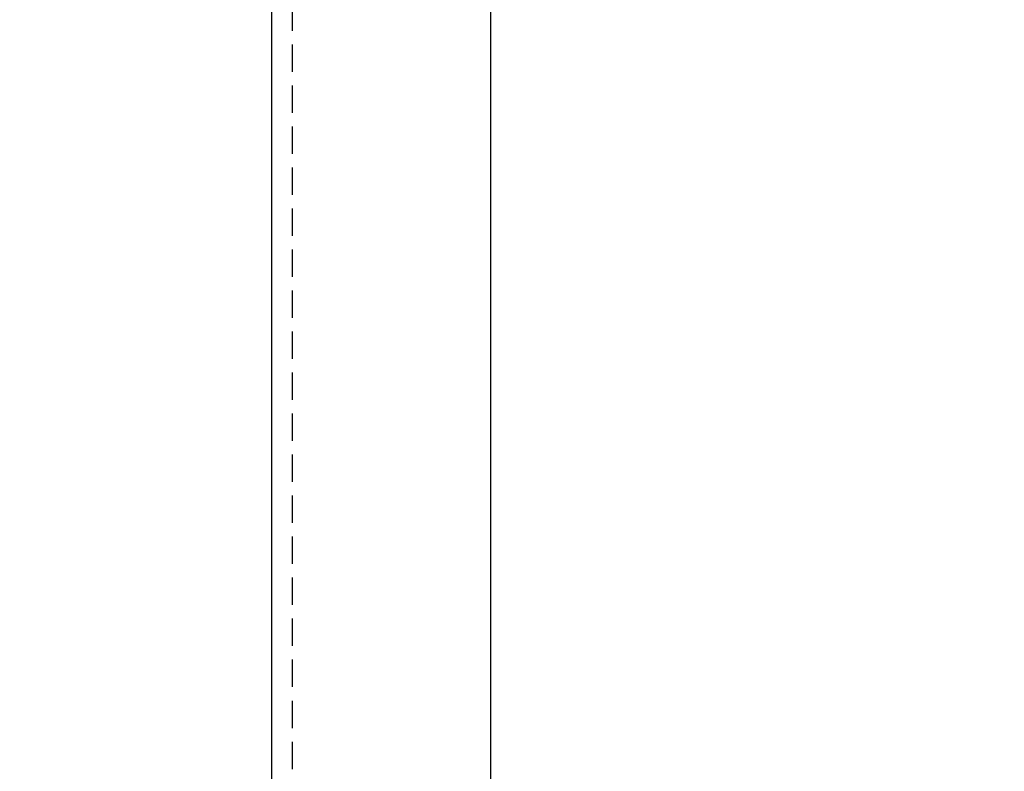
# Model space of a CAD drawing. Header units: feet. Extents: x -114 to 1432, y 355 to 669.
# Tile 28 of 195: x 124 to 133, y 468 to 475. Entities that reach past the tile are written whole.
import ezdxf

# ---------------------------------------------------------------- set-up
doc = ezdxf.new("R2010")
doc.units = ezdxf.units.FT
doc.header["$MEASUREMENT"] = 0
doc.linetypes.add('DOT', pattern=[0.25, 0, -0.25])
doc.linetypes.add('HIDDEN', pattern=[0.375, 0.25, -0.125])
for name, color, linetype in [('A-BULLETINBOARD', 3, 'Continuous'), ('A-HIDDEN', 8, 'DOT'), ('A-POSTS&BEAMS', 5, 'Continuous'), ('G-ANNO-DIM', 2, 'Continuous')]:
    doc.layers.add(name, color=color, linetype=linetype)
doc.styles.add('Arial', font='arial.ttf')
doc.dimstyles.new('MS-16A', dxfattribs={"dimscale": 13, "dimtxt": 0.18, "dimasz": 0.18, "dimexe": 0.125, "dimexo": 0.0625, "dimgap": 0.03125, "dimtad": 1, "dimdec": 3, "dimzin": 3, "dimdsep": 46, "dimlunit": 4, "dimtxsty": 'Arial', "dimcen": 0.03125, "dimclrd": 2, "dimclre": 2, "dimclrt": 7, "dimadec": 1, "dimazin": 0, "dimtfac": 1, "dimtdec": 3, "dimtofl": 0, "dimtmove": 0, "dimatfit": 3, "dimfxl": 1, "dimtolj": 1, "dimtzin": 0, "dimarcsym": 0})

# ---------------------------------------------------------------- blocks, each defined once
blk = doc.blocks.new('*D655')
at = {"layer": 'Defpoints', "color": 0, "transparency": 16777216}
for p in [(126.3503, 494.1584), (116.8473, 446.1584), (126.3503, 446.1584)]:
    blk.add_point(p, dxfattribs=at)
at = {"layer": 'G-ANNO-DIM', "color": 2, "lineweight": -2, "transparency": 16777216}
for p, q in [((125.5378, 494.1584), (115.2223, 494.1584)), ((116.8473, 491.8184), (116.8473, 448.4984)), ((125.5378, 446.1584), (115.2223, 446.1584))]:
    blk.add_line(p, q, dxfattribs=at)
at = {"layer": 'G-ANNO-DIM', "color": 2, "transparency": 16777216}
for points in [[(116.4573, 491.8184), (117.2373, 491.8184), (116.8473, 494.1584)], [(116.4573, 448.4984), (117.2373, 448.4984), (116.8473, 446.1584)]]:
    blk.add_solid(points, dxfattribs=at)
at = {"layer": 'G-ANNO-DIM', "color": 7, "transparency": 16777216, "insert": (115.2463, 470.1584), "char_height": 2.34, "attachment_point": 5, "rotation": 90, "style": 'Arial'}
blk.add_mtext('\\A1;4\'-0"', dxfattribs=at)

msp = doc.modelspace()

# ---------------------------------------------------------------- linework, layer by layer
at = {"layer": 'A-BULLETINBOARD', "linetype": 'Continuous'}
for points in [[(174.3503, 446.1584), (174.3503, 494.1584), (126.3503, 494.1584), (126.3503, 446.1584)], [(172.3503, 448.1584), (172.3503, 492.1584), (128.3503, 492.1584), (128.3503, 448.1584)]]:
    msp.add_lwpolyline(points, close=True, dxfattribs=at)
at = {"layer": 'A-HIDDEN', "linetype": 'HIDDEN'}
msp.add_lwpolyline([(174.1628, 446.3459), (174.1628, 493.9709), (126.5378, 493.9709), (126.5378, 446.3459)], close=True, dxfattribs=at)
at = {"layer": 'A-POSTS&BEAMS'}
msp.add_lwpolyline([(118.8503, 442.7076), (118.8503, 506.1584), (126.3503, 506.1584), (126.3503, 442.6803)], dxfattribs=at)

# ---------------------------------------------------------------- dimensions: what is measured, and where the dimension line sits
at = {"layer": 'G-ANNO-DIM'}
dim = msp.add_linear_dim(base=(116.8473, 446.1584), p1=(126.3503, 494.1584), p2=(126.3503, 446.1584), angle=90, dimstyle='MS-16A', dxfattribs=at)
dim.commit()
dim.dimension.update_dxf_attribs({"geometry": '*D655', "text_midpoint": (116.8473, 470.1584), "dimtype": 160})

doc.saveas('drawing.dxf')
